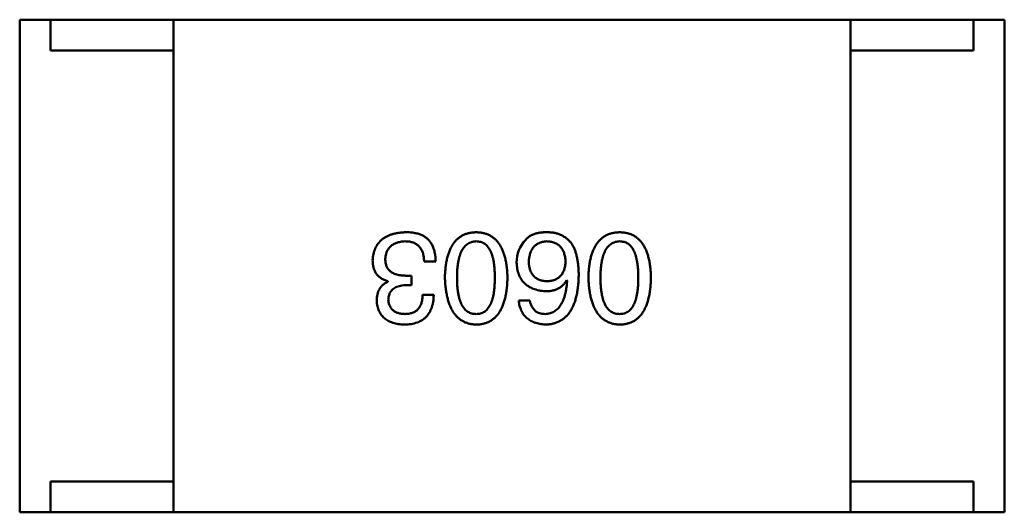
# Model space of a CAD drawing. Header units: millimetres. Extents: x 37 to 347, y 164 to 266.
# Tile 34 of 39: x 293.445 to 295.045, y 223.264 to 224.064. Entities that reach past the tile are written whole.
import ezdxf

# ---------------------------------------------------------------- set-up
doc = ezdxf.new("R2010")
doc.units = ezdxf.units.MM
doc.header["$LTSCALE"] = 0.75
doc.layers.add('Visible', color=7, linetype='Continuous', lineweight=50)

msp = doc.modelspace()

# ---------------------------------------------------------------- linework, layer by layer
at = {"layer": 'Visible'}
for p, q in [((293.4951, 224.0639), (293.4451, 224.0639)), ((293.4451, 223.2639), (293.4451, 224.0639)), ((293.4951, 224.0639), (293.4951, 224.0139)), ((293.6951, 224.0639), (293.4951, 224.0639)), ((293.6951, 224.0639), (294.7951, 224.0639)), ((293.6951, 224.0639), (293.6951, 223.2639)), ((294.7951, 224.0639), (294.9951, 224.0639)), ((294.7951, 224.0639), (294.7951, 223.2639)), ((294.9951, 224.0639), (294.9951, 224.0139)), ((294.9951, 224.0639), (295.0451, 224.0639)), ((295.0451, 223.2639), (295.0451, 224.0639)), ((293.4951, 224.0139), (293.6951, 224.0139)), ((293.6951, 223.3139), (293.6951, 224.0139)), ((294.9951, 224.0139), (294.7951, 224.0139)), ((294.7951, 223.3139), (294.7951, 224.0139)), ((294.1022, 223.6712), (294.1211, 223.6712)), ((294.0818, 223.6482), (294.0727, 223.6482)), ((294.0818, 223.6327), (294.0818, 223.6482)), ((294.0432, 223.6392), (294.0432, 223.6384)), ((294.0719, 223.6327), (294.0818, 223.6327)), ((294.3338, 223.6409), (294.3346, 223.64)), ((294.1178, 223.6171), (294.0998, 223.6171)), ((294.2739, 223.6081), (294.2559, 223.6081)), ((293.4951, 223.3139), (293.4951, 223.2639)), ((293.6951, 223.3139), (293.4951, 223.3139)), ((294.7951, 223.3139), (294.9951, 223.3139)), ((294.9951, 223.3139), (294.9951, 223.2639)), ((293.4951, 223.2639), (293.4451, 223.2639)), ((293.6951, 223.2639), (293.4951, 223.2639)), ((294.7951, 223.2639), (293.6951, 223.2639)), ((294.7951, 223.2639), (294.9951, 223.2639)), ((294.9951, 223.2639), (295.0451, 223.2639))]:
    msp.add_line(p, q, dxfattribs=at)
msp.add_arc((294.3045, 223.6702), 0.0519, 135.691, 180.7052, dxfattribs=at)
for points, knots in [([(294.0719, 223.7187), (294.0699, 223.7186), (294.0659, 223.7184), (294.0601, 223.7177), (294.0546, 223.7167), (294.0496, 223.7153), (294.0449, 223.7136), (294.0406, 223.7116), (294.0367, 223.7092), (294.0331, 223.7065), (294.03, 223.7034), (294.0272, 223.7001), (294.0248, 223.6963), (294.0228, 223.6923), (294.0212, 223.6879), (294.0199, 223.6832), (294.019, 223.6781), (294.0188, 223.6746), (294.0186, 223.6728)], [0, 0, 0, 0, 0.078078, 0.151942, 0.221594, 0.28726, 0.350176, 0.409768, 0.467648, 0.523784, 0.578904, 0.634014, 0.689819, 0.746826, 0.805875, 0.867063, 0.931764, 1, 1, 1, 1]), ([(294.099, 223.7138), (294.0981, 223.7142), (294.0964, 223.715), (294.0935, 223.716), (294.0905, 223.7169), (294.0872, 223.7175), (294.0837, 223.7181), (294.08, 223.7185), (294.076, 223.7187), (294.0733, 223.7187), (294.0719, 223.7187)], [0, 0, 0, 0, 0.101955, 0.208983, 0.322698, 0.44339, 0.570851, 0.70629, 0.84885, 1, 1, 1, 1]), ([(294.1211, 223.6712), (294.121, 223.6725), (294.121, 223.6751), (294.1206, 223.679), (294.1201, 223.6826), (294.1194, 223.6861), (294.1186, 223.6894), (294.1177, 223.6925), (294.1165, 223.6955), (294.1152, 223.6982), (294.1137, 223.7008), (294.1121, 223.7032), (294.1103, 223.7054), (294.1084, 223.7075), (294.1063, 223.7094), (294.104, 223.711), (294.1016, 223.7126), (294.0998, 223.7134), (294.099, 223.7138)], [0, 0, 0, 0, 0.078937, 0.154495, 0.226898, 0.296844, 0.363348, 0.427781, 0.48946, 0.549586, 0.607902, 0.664733, 0.720805, 0.776157, 0.831175, 0.886736, 0.943094, 1, 1, 1, 1]), ([(294.1869, 223.7187), (294.1849, 223.7186), (294.181, 223.7185), (294.1754, 223.7175), (294.1701, 223.716), (294.1652, 223.7139), (294.1607, 223.7113), (294.1565, 223.708), (294.1528, 223.7042), (294.1494, 223.6999), (294.1464, 223.6949), (294.1438, 223.6894), (294.1416, 223.6834), (294.1397, 223.6768), (294.1382, 223.6696), (294.1371, 223.6619), (294.1363, 223.6536), (294.1361, 223.6479), (294.136, 223.645)], [0, 0, 0, 0, 0.059134, 0.115603, 0.169236, 0.221572, 0.273254, 0.32474, 0.377319, 0.431815, 0.488555, 0.548609, 0.612242, 0.680182, 0.75251, 0.829782, 0.91231, 1, 1, 1, 1]), ([(294.2377, 223.645), (294.2376, 223.6479), (294.2374, 223.6536), (294.2366, 223.6619), (294.2355, 223.6696), (294.234, 223.6768), (294.2321, 223.6834), (294.2299, 223.6894), (294.2273, 223.6949), (294.2243, 223.6998), (294.2209, 223.7042), (294.2172, 223.708), (294.213, 223.7113), (294.2085, 223.7139), (294.2036, 223.716), (294.1984, 223.7175), (294.1927, 223.7185), (294.1888, 223.7186), (294.1869, 223.7187)], [0, 0, 0, 0, 0.087693, 0.170223, 0.247496, 0.319826, 0.387768, 0.451403, 0.511459, 0.568358, 0.622671, 0.675251, 0.726739, 0.778422, 0.830759, 0.884394, 0.940865, 1, 1, 1, 1]), ([(294.3043, 223.7187), (294.3021, 223.7188), (294.2981, 223.7188), (294.2922, 223.7184), (294.2869, 223.7175), (294.282, 223.7162), (294.2776, 223.7144), (294.2737, 223.7122), (294.2702, 223.7096), (294.2683, 223.7075), (294.2674, 223.7064)], [0, 0, 0, 0, 0.156782, 0.301945, 0.436395, 0.561474, 0.678489, 0.78853, 0.894967, 1, 1, 1, 1]), ([(294.3428, 223.699), (294.3417, 223.7006), (294.3395, 223.7035), (294.3355, 223.7074), (294.3313, 223.7107), (294.3266, 223.7135), (294.3216, 223.7157), (294.3161, 223.7173), (294.3103, 223.7184), (294.3063, 223.7186), (294.3043, 223.7187)], [0, 0, 0, 0, 0.125033, 0.246266, 0.36603, 0.485265, 0.606781, 0.732144, 0.862551, 1, 1, 1, 1]), ([(294.42, 223.7187), (294.418, 223.7186), (294.4141, 223.7185), (294.4085, 223.7175), (294.4033, 223.716), (294.3984, 223.7139), (294.3938, 223.7113), (294.3897, 223.708), (294.3859, 223.7042), (294.3826, 223.6999), (294.3796, 223.6949), (294.377, 223.6894), (294.3747, 223.6834), (294.3729, 223.6768), (294.3713, 223.6696), (294.3703, 223.6619), (294.3695, 223.6536), (294.3693, 223.6479), (294.3692, 223.645)], [0, 0, 0, 0, 0.059134, 0.115603, 0.169236, 0.221572, 0.273254, 0.32474, 0.377319, 0.431815, 0.488555, 0.548609, 0.612242, 0.680182, 0.75251, 0.829782, 0.91231, 1, 1, 1, 1]), ([(294.4708, 223.645), (294.4707, 223.6479), (294.4705, 223.6536), (294.4698, 223.6619), (294.4687, 223.6696), (294.4671, 223.6768), (294.4653, 223.6834), (294.463, 223.6894), (294.4604, 223.6949), (294.4574, 223.6998), (294.4541, 223.7042), (294.4503, 223.708), (294.4462, 223.7113), (294.4417, 223.7139), (294.4368, 223.716), (294.4315, 223.7175), (294.4259, 223.7185), (294.422, 223.7186), (294.42, 223.7187)], [0, 0, 0, 0, 0.087693, 0.170223, 0.247496, 0.319826, 0.387768, 0.451403, 0.511459, 0.568358, 0.622671, 0.675251, 0.726739, 0.778422, 0.830759, 0.884394, 0.940865, 1, 1, 1, 1]), ([(294.0391, 223.6753), (294.0392, 223.6764), (294.0394, 223.6785), (294.0399, 223.6816), (294.0407, 223.6845), (294.0417, 223.6872), (294.0429, 223.6897), (294.0443, 223.692), (294.046, 223.6941), (294.0479, 223.696), (294.05, 223.6977), (294.0524, 223.6992), (294.055, 223.7005), (294.0578, 223.7016), (294.0608, 223.7025), (294.064, 223.7032), (294.0675, 223.7037), (294.0699, 223.7039), (294.0711, 223.704)], [0, 0, 0, 0, 0.068514, 0.133941, 0.195994, 0.255362, 0.312994, 0.369441, 0.424687, 0.480522, 0.537148, 0.594801, 0.654411, 0.716817, 0.781981, 0.850498, 0.923306, 1, 1, 1, 1]), ([(294.0711, 223.704), (294.0723, 223.7039), (294.0747, 223.7039), (294.0782, 223.7035), (294.0814, 223.7029), (294.0844, 223.702), (294.0872, 223.7008), (294.0897, 223.6994), (294.092, 223.6977), (294.0941, 223.6958), (294.0959, 223.6936), (294.0975, 223.6912), (294.0989, 223.6884), (294.1001, 223.6855), (294.101, 223.6823), (294.1016, 223.6788), (294.1021, 223.6751), (294.1022, 223.6725), (294.1022, 223.6712)], [0, 0, 0, 0, 0.071272, 0.13882, 0.201858, 0.262757, 0.320043, 0.376709, 0.431462, 0.486034, 0.541209, 0.597703, 0.65589, 0.717768, 0.782056, 0.850407, 0.92277, 1, 1, 1, 1]), ([(294.1557, 223.645), (294.1557, 223.6473), (294.1558, 223.6519), (294.1561, 223.6585), (294.1567, 223.6646), (294.1576, 223.6703), (294.1587, 223.6756), (294.16, 223.6804), (294.1615, 223.6848), (294.1634, 223.6888), (294.1655, 223.6922), (294.1678, 223.6953), (294.1703, 223.6979), (294.1732, 223.7), (294.1762, 223.7017), (294.1796, 223.703), (294.1831, 223.7037), (294.1856, 223.7039), (294.1869, 223.704)], [0, 0, 0, 0, 0.094834, 0.184067, 0.267029, 0.344713, 0.417334, 0.484367, 0.546941, 0.604717, 0.65953, 0.710539, 0.759381, 0.806382, 0.853027, 0.900623, 0.949121, 1, 1, 1, 1]), ([(294.1869, 223.704), (294.1881, 223.7039), (294.1905, 223.7038), (294.194, 223.7031), (294.1972, 223.702), (294.2002, 223.7003), (294.2029, 223.6982), (294.2055, 223.6957), (294.2077, 223.6926), (294.2097, 223.6892), (294.2115, 223.6852), (294.213, 223.6808), (294.2143, 223.6759), (294.2154, 223.6706), (294.2162, 223.6649), (294.2167, 223.6586), (294.2171, 223.6519), (294.2172, 223.6473), (294.2172, 223.645)], [0, 0, 0, 0, 0.049766, 0.097012, 0.143225, 0.188786, 0.235079, 0.282962, 0.333687, 0.387747, 0.445963, 0.508657, 0.576545, 0.649868, 0.72822, 0.812712, 0.903543, 1, 1, 1, 1]), ([(294.2723, 223.6704), (294.2724, 223.6717), (294.2725, 223.6742), (294.2731, 223.6778), (294.2737, 223.6812), (294.2746, 223.6844), (294.2757, 223.6874), (294.277, 223.6901), (294.2785, 223.6925), (294.2802, 223.6948), (294.2821, 223.6968), (294.2842, 223.6985), (294.2865, 223.7), (294.289, 223.7013), (294.2917, 223.7024), (294.2946, 223.7031), (294.2977, 223.7037), (294.2999, 223.7039), (294.301, 223.704)], [0, 0, 0, 0, 0.078863, 0.153308, 0.223539, 0.289857, 0.35341, 0.413572, 0.471721, 0.528235, 0.584279, 0.638781, 0.69466, 0.751251, 0.809198, 0.869697, 0.933318, 1, 1, 1, 1]), ([(294.301, 223.704), (294.3022, 223.7039), (294.3045, 223.7038), (294.3079, 223.7033), (294.311, 223.7026), (294.314, 223.7017), (294.3167, 223.7005), (294.3192, 223.699), (294.3215, 223.6973), (294.3235, 223.6954), (294.3254, 223.6932), (294.327, 223.6908), (294.3285, 223.6881), (294.3296, 223.6852), (294.3306, 223.682), (294.3313, 223.6786), (294.3319, 223.675), (294.332, 223.6725), (294.3321, 223.6712)], [0, 0, 0, 0, 0.070403, 0.137196, 0.200053, 0.260887, 0.31876, 0.37535, 0.430743, 0.485927, 0.541678, 0.598832, 0.657726, 0.719441, 0.783504, 0.851852, 0.923533, 1, 1, 1, 1]), ([(294.3534, 223.6482), (294.3534, 223.6509), (294.3534, 223.6561), (294.3528, 223.6636), (294.352, 223.6706), (294.3508, 223.6772), (294.3494, 223.6834), (294.3476, 223.689), (294.3454, 223.6943), (294.3436, 223.6975), (294.3428, 223.699)], [0, 0, 0, 0, 0.151498, 0.29521, 0.430242, 0.557137, 0.677306, 0.790845, 0.898111, 1, 1, 1, 1]), ([(294.3889, 223.645), (294.3889, 223.6473), (294.3889, 223.6519), (294.3893, 223.6585), (294.3899, 223.6646), (294.3907, 223.6703), (294.3918, 223.6756), (294.3931, 223.6804), (294.3947, 223.6848), (294.3965, 223.6888), (294.3986, 223.6922), (294.4009, 223.6953), (294.4035, 223.6979), (294.4063, 223.7), (294.4094, 223.7017), (294.4127, 223.703), (294.4163, 223.7037), (294.4187, 223.7039), (294.42, 223.704)], [0, 0, 0, 0, 0.094834, 0.184067, 0.267029, 0.344713, 0.417334, 0.484367, 0.546941, 0.604717, 0.65953, 0.710539, 0.759381, 0.806382, 0.853027, 0.900623, 0.949121, 1, 1, 1, 1]), ([(294.42, 223.704), (294.4212, 223.7039), (294.4236, 223.7038), (294.4271, 223.7031), (294.4304, 223.702), (294.4333, 223.7003), (294.4361, 223.6982), (294.4386, 223.6957), (294.4408, 223.6926), (294.4428, 223.6892), (294.4446, 223.6852), (294.4462, 223.6808), (294.4474, 223.6759), (294.4485, 223.6706), (294.4493, 223.6649), (294.4499, 223.6586), (294.4503, 223.6519), (294.4503, 223.6473), (294.4503, 223.645)], [0, 0, 0, 0, 0.049766, 0.097012, 0.143225, 0.188786, 0.235079, 0.282962, 0.333687, 0.387747, 0.445963, 0.508657, 0.576545, 0.649868, 0.72822, 0.812712, 0.903543, 1, 1, 1, 1]), ([(294.0186, 223.6728), (294.0187, 223.6717), (294.0187, 223.6697), (294.019, 223.6666), (294.0194, 223.6637), (294.0202, 223.6609), (294.021, 223.6583), (294.0221, 223.6558), (294.0233, 223.6535), (294.0247, 223.6513), (294.0264, 223.6492), (294.0282, 223.6474), (294.0303, 223.6456), (294.0325, 223.644), (294.0349, 223.6426), (294.0375, 223.6413), (294.0403, 223.6402), (294.0422, 223.6395), (294.0432, 223.6392)], [0, 0, 0, 0, 0.071215, 0.138707, 0.20396, 0.266995, 0.327734, 0.387609, 0.445602, 0.503345, 0.561136, 0.618597, 0.677672, 0.738255, 0.799989, 0.863961, 0.930555, 1, 1, 1, 1]), ([(294.0727, 223.6482), (294.0714, 223.6482), (294.0688, 223.6483), (294.0649, 223.6486), (294.0614, 223.6491), (294.0581, 223.6499), (294.0551, 223.6508), (294.0523, 223.6519), (294.0498, 223.6534), (294.0475, 223.6549), (294.0455, 223.6567), (294.0438, 223.6588), (294.0424, 223.661), (294.0412, 223.6634), (294.0403, 223.6661), (294.0396, 223.669), (294.0392, 223.6721), (294.0392, 223.6742), (294.0391, 223.6753)], [0, 0, 0, 0, 0.082495, 0.159728, 0.232496, 0.300725, 0.365163, 0.425859, 0.483728, 0.538892, 0.592921, 0.646195, 0.699968, 0.754746, 0.811387, 0.870806, 0.933482, 1, 1, 1, 1]), ([(294.2526, 223.6695), (294.2527, 223.6678), (294.2529, 223.6643), (294.2536, 223.6594), (294.2547, 223.6547), (294.256, 223.6504), (294.2578, 223.6463), (294.2599, 223.6426), (294.2623, 223.6392), (294.2651, 223.6361), (294.2682, 223.6333), (294.2716, 223.6308), (294.2754, 223.6287), (294.2795, 223.6269), (294.284, 223.6254), (294.2888, 223.6242), (294.294, 223.6233), (294.2975, 223.623), (294.2993, 223.6228)], [0, 0, 0, 0, 0.071527, 0.139094, 0.20346, 0.264939, 0.323904, 0.381383, 0.437591, 0.493343, 0.549401, 0.606085, 0.664838, 0.725424, 0.788712, 0.855452, 0.925772, 1, 1, 1, 1]), ([(294.3018, 223.6392), (294.3007, 223.6393), (294.2985, 223.6394), (294.2953, 223.6398), (294.2923, 223.6405), (294.2895, 223.6414), (294.2869, 223.6426), (294.2846, 223.6439), (294.2824, 223.6455), (294.2804, 223.6474), (294.2787, 223.6495), (294.2771, 223.6518), (294.2758, 223.6543), (294.2747, 223.6571), (294.2738, 223.6601), (294.273, 223.6633), (294.2725, 223.6667), (294.2724, 223.6691), (294.2723, 223.6704)], [0, 0, 0, 0, 0.069884, 0.136529, 0.199638, 0.259844, 0.317774, 0.374356, 0.430026, 0.485148, 0.5409, 0.597889, 0.657472, 0.718614, 0.783613, 0.85129, 0.923712, 1, 1, 1, 1]), ([(294.3321, 223.6712), (294.332, 223.6699), (294.3319, 223.6675), (294.3314, 223.6639), (294.3306, 223.6606), (294.3297, 223.6575), (294.3285, 223.6547), (294.3271, 223.6521), (294.3256, 223.6497), (294.3237, 223.6476), (294.3217, 223.6457), (294.3195, 223.6441), (294.3171, 223.6426), (294.3144, 223.6415), (294.3116, 223.6405), (294.3085, 223.6398), (294.3052, 223.6394), (294.303, 223.6393), (294.3018, 223.6392)], [0, 0, 0, 0, 0.076072, 0.148369, 0.216753, 0.281358, 0.342792, 0.401604, 0.458929, 0.514444, 0.569818, 0.625343, 0.681554, 0.739608, 0.800134, 0.863477, 0.929547, 1, 1, 1, 1]), ([(294.2993, 223.5687), (294.3015, 223.5689), (294.3056, 223.5691), (294.3116, 223.5702), (294.3172, 223.5719), (294.3224, 223.5742), (294.3272, 223.5771), (294.3316, 223.5806), (294.3357, 223.5847), (294.3392, 223.5894), (294.3424, 223.5947), (294.3452, 223.6006), (294.3476, 223.6071), (294.3495, 223.6142), (294.3512, 223.6219), (294.3523, 223.6301), (294.3531, 223.639), (294.3533, 223.6451), (294.3534, 223.6482)], [0, 0, 0, 0, 0.058957, 0.115262, 0.16907, 0.221312, 0.273147, 0.324961, 0.377649, 0.432026, 0.488925, 0.549039, 0.612912, 0.680653, 0.753056, 0.830314, 0.912483, 1, 1, 1, 1]), ([(294.0432, 223.6384), (294.0418, 223.6377), (294.039, 223.6363), (294.0353, 223.6335), (294.0322, 223.6302), (294.0296, 223.6265), (294.0276, 223.6223), (294.0262, 223.6177), (294.0253, 223.6126), (294.0252, 223.6091), (294.0252, 223.6072)], [0, 0, 0, 0, 0.125227, 0.244792, 0.361427, 0.478215, 0.59667, 0.722058, 0.856314, 1, 1, 1, 1]), ([(294.044, 223.6089), (294.0442, 223.6106), (294.0443, 223.6126), (294.0453, 223.6174), (294.0461, 223.6192), (294.0476, 223.6221), (294.049, 223.6243), (294.0536, 223.6282), (294.056, 223.6294), (294.0632, 223.6323), (294.0694, 223.6325), (294.0719, 223.6327)], [0.000001, 0.000001, 0.000001, 0.000001, 0.000529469, 0.000529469, 0.001127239, 0.001127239, 0.001835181, 0.001835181, 0.002488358, 0.002488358, 0.00458577, 0.00458577, 0.00458577, 0.00458577]), ([(294.136, 223.645), (294.1362, 223.6419), (294.1364, 223.6361), (294.1373, 223.6276), (294.1385, 223.6197), (294.14, 223.6123), (294.1419, 223.6056), (294.1442, 223.5993), (294.1468, 223.5937), (294.1498, 223.5886), (294.1532, 223.5841), (294.1569, 223.5801), (294.161, 223.5768), (294.1655, 223.574), (294.1703, 223.5718), (294.1755, 223.5701), (294.1811, 223.5691), (294.1849, 223.5688), (294.1869, 223.5687)], [0, 0, 0, 0, 0.088475, 0.171606, 0.249595, 0.322626, 0.391327, 0.455765, 0.516374, 0.573675, 0.628522, 0.681161, 0.732559, 0.783563, 0.83504, 0.887639, 0.942585, 1, 1, 1, 1]), ([(294.1869, 223.5859), (294.1856, 223.586), (294.1831, 223.5861), (294.1796, 223.5868), (294.1762, 223.5879), (294.1732, 223.5895), (294.1704, 223.5917), (294.1678, 223.5942), (294.1655, 223.5973), (294.1634, 223.6007), (294.1616, 223.6047), (294.16, 223.6091), (294.1587, 223.6139), (294.1576, 223.6192), (294.1567, 223.625), (294.1561, 223.6313), (294.1558, 223.638), (294.1557, 223.6426), (294.1557, 223.645)], [0, 0, 0, 0, 0.050604, 0.098688, 0.145699, 0.191791, 0.238625, 0.286717, 0.337546, 0.391814, 0.449755, 0.512106, 0.579685, 0.652048, 0.730262, 0.814146, 0.904281, 1, 1, 1, 1]), ([(294.1869, 223.5687), (294.1888, 223.5688), (294.1927, 223.569), (294.1984, 223.57), (294.2036, 223.5716), (294.2085, 223.5737), (294.213, 223.5764), (294.2172, 223.5798), (294.2209, 223.5837), (294.2243, 223.5882), (294.2273, 223.5933), (294.2299, 223.599), (294.2321, 223.6052), (294.234, 223.612), (294.2355, 223.6194), (294.2366, 223.6274), (294.2374, 223.636), (294.2376, 223.6419), (294.2377, 223.645)], [0, 0, 0, 0, 0.057911, 0.113262, 0.165956, 0.217443, 0.268511, 0.319665, 0.372, 0.426129, 0.483365, 0.543779, 0.607756, 0.676562, 0.749704, 0.827713, 0.911177, 1, 1, 1, 1]), ([(294.2172, 223.645), (294.2172, 223.6426), (294.2171, 223.638), (294.2167, 223.6313), (294.2162, 223.625), (294.2154, 223.6192), (294.2143, 223.6139), (294.213, 223.6091), (294.2115, 223.6047), (294.2097, 223.6008), (294.2077, 223.5973), (294.2055, 223.5942), (294.2029, 223.5917), (294.2002, 223.5895), (294.1972, 223.5879), (294.194, 223.5868), (294.1905, 223.5861), (294.1881, 223.586), (294.1869, 223.5859)], [0, 0, 0, 0, 0.096452, 0.187278, 0.271765, 0.350519, 0.423437, 0.491321, 0.554011, 0.612224, 0.666281, 0.717003, 0.764884, 0.811423, 0.856783, 0.902993, 0.950236, 1, 1, 1, 1]), ([(294.2993, 223.6228), (294.3013, 223.6229), (294.3051, 223.623), (294.3106, 223.6238), (294.3156, 223.6252), (294.3202, 223.6272), (294.3244, 223.6298), (294.328, 223.6329), (294.3312, 223.6366), (294.3329, 223.6394), (294.3338, 223.6409)], [0, 0, 0, 0, 0.144617, 0.279572, 0.40596, 0.526097, 0.64389, 0.760003, 0.877724, 1, 1, 1, 1]), ([(294.3346, 223.64), (294.3344, 223.6379), (294.3341, 223.6338), (294.3334, 223.6278), (294.3324, 223.6223), (294.3312, 223.6171), (294.3298, 223.6123), (294.3282, 223.6079), (294.3263, 223.6039), (294.3242, 223.6003), (294.3219, 223.5971), (294.3194, 223.5943), (294.3166, 223.5919), (294.3135, 223.5899), (294.3103, 223.5882), (294.3069, 223.5871), (294.3032, 223.5862), (294.3006, 223.586), (294.2993, 223.5859)], [0, 0, 0, 0, 0.089218, 0.173709, 0.252753, 0.326963, 0.397099, 0.462534, 0.524018, 0.582178, 0.637235, 0.689955, 0.741228, 0.791618, 0.841661, 0.892925, 0.945259, 1, 1, 1, 1]), ([(294.3692, 223.645), (294.3693, 223.6419), (294.3696, 223.6361), (294.3704, 223.6276), (294.3716, 223.6197), (294.3732, 223.6123), (294.3751, 223.6056), (294.3773, 223.5993), (294.38, 223.5937), (294.383, 223.5886), (294.3864, 223.5841), (294.3901, 223.5801), (294.3942, 223.5768), (294.3987, 223.574), (294.4035, 223.5718), (294.4087, 223.5701), (294.4142, 223.5691), (294.418, 223.5688), (294.42, 223.5687)], [0, 0, 0, 0, 0.088475, 0.171606, 0.249595, 0.322626, 0.391327, 0.455765, 0.516374, 0.573675, 0.628522, 0.681161, 0.732559, 0.783563, 0.83504, 0.887639, 0.942585, 1, 1, 1, 1]), ([(294.42, 223.5859), (294.4187, 223.586), (294.4163, 223.5861), (294.4127, 223.5868), (294.4094, 223.5879), (294.4063, 223.5895), (294.4035, 223.5917), (294.4009, 223.5942), (294.3986, 223.5973), (294.3965, 223.6007), (294.3947, 223.6047), (294.3931, 223.6091), (294.3918, 223.6139), (294.3907, 223.6192), (294.3899, 223.625), (294.3893, 223.6313), (294.3889, 223.638), (294.3889, 223.6426), (294.3889, 223.645)], [0, 0, 0, 0, 0.050604, 0.098688, 0.145699, 0.191791, 0.238625, 0.286717, 0.337546, 0.391814, 0.449755, 0.512106, 0.579685, 0.652048, 0.730262, 0.814146, 0.904281, 1, 1, 1, 1]), ([(294.42, 223.5687), (294.422, 223.5688), (294.4259, 223.569), (294.4315, 223.57), (294.4368, 223.5716), (294.4417, 223.5737), (294.4462, 223.5764), (294.4503, 223.5798), (294.4541, 223.5837), (294.4574, 223.5882), (294.4604, 223.5933), (294.463, 223.599), (294.4653, 223.6052), (294.4671, 223.612), (294.4687, 223.6194), (294.4698, 223.6274), (294.4705, 223.636), (294.4707, 223.6419), (294.4708, 223.645)], [0, 0, 0, 0, 0.057911, 0.113262, 0.165956, 0.217443, 0.268511, 0.319665, 0.372, 0.426129, 0.483365, 0.543779, 0.607756, 0.676562, 0.749704, 0.827713, 0.911177, 1, 1, 1, 1]), ([(294.4503, 223.645), (294.4503, 223.6426), (294.4503, 223.638), (294.4499, 223.6313), (294.4493, 223.625), (294.4485, 223.6192), (294.4474, 223.6139), (294.4462, 223.6091), (294.4446, 223.6047), (294.4428, 223.6008), (294.4408, 223.5973), (294.4386, 223.5942), (294.4361, 223.5917), (294.4333, 223.5895), (294.4303, 223.5879), (294.4271, 223.5868), (294.4236, 223.5861), (294.4212, 223.586), (294.42, 223.5859)], [0, 0, 0, 0, 0.096452, 0.187278, 0.271765, 0.350519, 0.423437, 0.491321, 0.554011, 0.612224, 0.666281, 0.717003, 0.764884, 0.811423, 0.856783, 0.902993, 0.950236, 1, 1, 1, 1]), ([(294.0703, 223.5687), (294.0722, 223.5688), (294.0758, 223.5689), (294.0811, 223.5696), (294.0861, 223.5706), (294.0907, 223.572), (294.095, 223.5737), (294.0989, 223.5758), (294.1024, 223.5783), (294.1056, 223.5812), (294.1084, 223.5844), (294.1108, 223.588), (294.1129, 223.592), (294.1146, 223.5963), (294.116, 223.601), (294.117, 223.606), (294.1176, 223.6114), (294.1178, 223.6152), (294.1178, 223.6171)], [0, 0, 0, 0, 0.073232, 0.142595, 0.207997, 0.270074, 0.329156, 0.386529, 0.441846, 0.496976, 0.551877, 0.607941, 0.665637, 0.725446, 0.788542, 0.855101, 0.925196, 1, 1, 1, 1]), ([(294.0998, 223.6171), (294.0997, 223.6158), (294.0996, 223.6134), (294.0992, 223.6099), (294.0986, 223.6065), (294.0978, 223.6035), (294.0967, 223.6007), (294.0954, 223.5981), (294.094, 223.5958), (294.0923, 223.5937), (294.0903, 223.5918), (294.0882, 223.5903), (294.0859, 223.5889), (294.0833, 223.5878), (294.0806, 223.587), (294.0776, 223.5864), (294.0744, 223.586), (294.0722, 223.586), (294.0711, 223.5859)], [0, 0, 0, 0, 0.078134, 0.15164, 0.221358, 0.286689, 0.348614, 0.407697, 0.464247, 0.520153, 0.574432, 0.629291, 0.684538, 0.742032, 0.801329, 0.863637, 0.930123, 1, 1, 1, 1]), ([(294.0252, 223.6072), (294.0253, 223.6058), (294.0256, 223.6028), (294.0264, 223.5986), (294.0275, 223.5947), (294.0288, 223.591), (294.0306, 223.5876), (294.0326, 223.5845), (294.035, 223.5817), (294.0377, 223.5791), (294.0407, 223.5768), (294.044, 223.5748), (294.0476, 223.5731), (294.0515, 223.5717), (294.0558, 223.5705), (294.0603, 223.5696), (294.0652, 223.569), (294.0686, 223.5688), (294.0703, 223.5687)], [0, 0, 0, 0, 0.067521, 0.132139, 0.193339, 0.252064, 0.309083, 0.364848, 0.420021, 0.475612, 0.532002, 0.589602, 0.649896, 0.712634, 0.778603, 0.848416, 0.922155, 1, 1, 1, 1]), ([(294.0711, 223.5859), (294.0701, 223.586), (294.0681, 223.5861), (294.0652, 223.5864), (294.0624, 223.587), (294.0599, 223.5876), (294.0575, 223.5885), (294.0554, 223.5895), (294.0534, 223.5907), (294.0516, 223.592), (294.05, 223.5935), (294.0486, 223.5953), (294.0473, 223.5971), (294.0463, 223.5992), (294.0455, 223.6014), (294.0448, 223.6037), (294.0443, 223.6062), (294.0441, 223.608), (294.044, 223.6089)], [0, 0, 0, 0, 0.078051, 0.151197, 0.220412, 0.286742, 0.34933, 0.409464, 0.467368, 0.52298, 0.578639, 0.633998, 0.690142, 0.746855, 0.805868, 0.867776, 0.932345, 1, 1, 1, 1]), ([(294.2559, 223.6081), (294.2561, 223.6066), (294.2564, 223.6037), (294.2574, 223.5994), (294.2586, 223.5955), (294.2601, 223.5918), (294.2618, 223.5884), (294.2639, 223.5852), (294.2662, 223.5823), (294.2687, 223.5797), (294.2716, 223.5774), (294.2748, 223.5753), (294.2782, 223.5735), (294.2819, 223.572), (294.2859, 223.5708), (294.2901, 223.5698), (294.2946, 223.5691), (294.2977, 223.5689), (294.2993, 223.5687)], [0, 0, 0, 0, 0.06947, 0.136096, 0.199592, 0.260665, 0.319672, 0.377156, 0.433415, 0.489984, 0.546535, 0.604276, 0.663499, 0.725182, 0.788953, 0.855683, 0.926216, 1, 1, 1, 1]), ([(294.2993, 223.5859), (294.2976, 223.586), (294.2944, 223.5861), (294.2898, 223.5872), (294.2857, 223.5889), (294.2822, 223.5914), (294.2793, 223.5946), (294.2769, 223.5984), (294.275, 223.603), (294.2743, 223.6063), (294.2739, 223.6081)], [0, 0, 0, 0, 0.136586, 0.261496, 0.378089, 0.490612, 0.605522, 0.725767, 0.8561, 1, 1, 1, 1])]:
    msp.add_open_spline(points, degree=3, knots=knots, dxfattribs=at)

doc.saveas('drawing.dxf')
